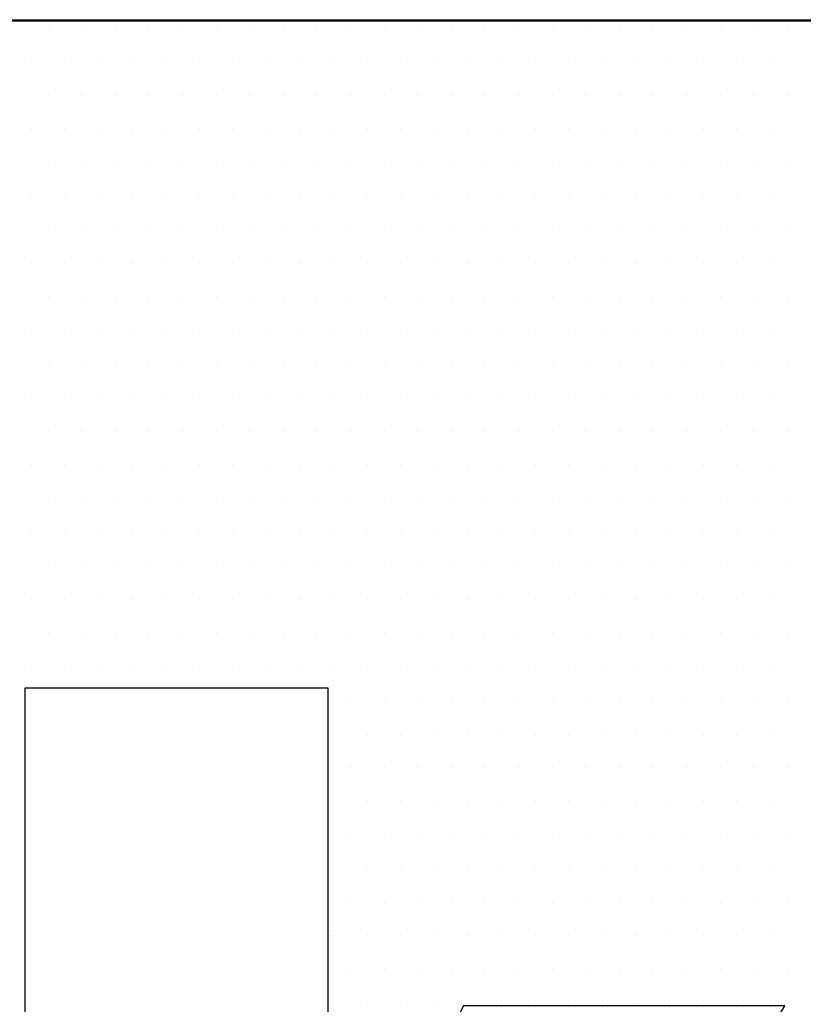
# Model space of a CAD drawing. Extents: x -71 to 52, y -13 to 68.
# Tile 36 of 81: x 33.6978 to 33.7898, y 20.397 to 20.5126. Entities that reach past the tile are written whole.
import ezdxf

# ---------------------------------------------------------------- set-up
doc = ezdxf.new("R2010")
doc.units = 0
doc.header["$LTSCALE"] = 1.21
doc.header["$MEASUREMENT"] = 0
doc.layers.get('0').update_dxf_attribs({"linetype": 'CONTINUOUS'})
doc.layers.add('parker', color=40, linetype='CONTINUOUS')
doc.layers.add('YELLOW', color=2, linetype='CONTINUOUS')

# ---------------------------------------------------------------- blocks, each defined once
blk = doc.blocks.new('*X5')
at = {"color": 0}
for p, q in [((9.87188, 1.4625), (9.87188, 1.4625)), ((9.88125, 1.4625), (9.88125, 1.4625)), ((9.89063, 1.4625), (9.89063, 1.4625)), ((9.9, 1.4625), (9.9, 1.4625)), ((9.90938, 1.4625), (9.90938, 1.4625)), ((9.91875, 1.4625), (9.91875, 1.4625)), ((9.92813, 1.4625), (9.92813, 1.4625)), ((9.9375, 1.4625), (9.9375, 1.4625)), ((9.94688, 1.4625), (9.94688, 1.4625)), ((9.95625, 1.4625), (9.95625, 1.4625)), ((9.96562, 1.4625), (9.96562, 1.4625)), ((9.975, 1.4625), (9.975, 1.4625)), ((9.98438, 1.4625), (9.98438, 1.4625)), ((9.99375, 1.4625), (9.99375, 1.4625)), ((10.00313, 1.4625), (10.00313, 1.4625)), ((10.0125, 1.4625), (10.0125, 1.4625)), ((10.02187, 1.4625), (10.02187, 1.4625)), ((10.03125, 1.4625), (10.03125, 1.4625)), ((10.04063, 1.4625), (10.04063, 1.4625)), ((10.05, 1.4625), (10.05, 1.4625)), ((10.05937, 1.4625), (10.05937, 1.4625)), ((10.06875, 1.4625), (10.06875, 1.4625)), ((10.07812, 1.4625), (10.07812, 1.4625)), ((9.86719, 1.45312), (9.86719, 1.45312)), ((9.87656, 1.45312), (9.87656, 1.45312)), ((9.88594, 1.45312), (9.88594, 1.45312)), ((9.89531, 1.45312), (9.89531, 1.45312)), ((9.90469, 1.45312), (9.90469, 1.45312)), ((9.91406, 1.45312), (9.91406, 1.45312)), ((9.92344, 1.45312), (9.92344, 1.45312)), ((9.93281, 1.45312), (9.93281, 1.45312)), ((9.94219, 1.45312), (9.94219, 1.45312)), ((9.95156, 1.45312), (9.95156, 1.45312)), ((9.96094, 1.45312), (9.96094, 1.45312)), ((9.97031, 1.45312), (9.97031, 1.45312)), ((9.97969, 1.45312), (9.97969, 1.45312)), ((9.98906, 1.45312), (9.98906, 1.45312)), ((9.99844, 1.45312), (9.99844, 1.45312)), ((10.00781, 1.45312), (10.00781, 1.45312)), ((10.01719, 1.45312), (10.01719, 1.45312)), ((10.02656, 1.45312), (10.02656, 1.45312)), ((10.03594, 1.45312), (10.03594, 1.45312)), ((10.04531, 1.45312), (10.04531, 1.45312)), ((10.05469, 1.45312), (10.05469, 1.45312)), ((10.06406, 1.45312), (10.06406, 1.45312)), ((10.07344, 1.45312), (10.07344, 1.45312)), ((9.87188, 1.44375), (9.87188, 1.44375)), ((9.88125, 1.44375), (9.88125, 1.44375)), ((9.89063, 1.44375), (9.89063, 1.44375)), ((9.9, 1.44375), (9.9, 1.44375)), ((9.90938, 1.44375), (9.90938, 1.44375)), ((9.91875, 1.44375), (9.91875, 1.44375)), ((9.92813, 1.44375), (9.92813, 1.44375)), ((9.9375, 1.44375), (9.9375, 1.44375)), ((9.94688, 1.44375), (9.94688, 1.44375)), ((9.95625, 1.44375), (9.95625, 1.44375)), ((9.96562, 1.44375), (9.96562, 1.44375)), ((9.975, 1.44375), (9.975, 1.44375)), ((9.98438, 1.44375), (9.98438, 1.44375)), ((9.99375, 1.44375), (9.99375, 1.44375)), ((10.00313, 1.44375), (10.00313, 1.44375)), ((10.0125, 1.44375), (10.0125, 1.44375)), ((10.02187, 1.44375), (10.02187, 1.44375)), ((10.03125, 1.44375), (10.03125, 1.44375)), ((10.04063, 1.44375), (10.04063, 1.44375)), ((10.05, 1.44375), (10.05, 1.44375)), ((10.05937, 1.44375), (10.05937, 1.44375)), ((10.06875, 1.44375), (10.06875, 1.44375)), ((10.07812, 1.44375), (10.07812, 1.44375)), ((9.86719, 1.43437), (9.86719, 1.43437)), ((9.87656, 1.43437), (9.87656, 1.43437)), ((9.88594, 1.43437), (9.88594, 1.43437)), ((9.89531, 1.43437), (9.89531, 1.43437)), ((9.90469, 1.43437), (9.90469, 1.43437)), ((9.91406, 1.43437), (9.91406, 1.43437)), ((9.92344, 1.43437), (9.92344, 1.43437)), ((9.93281, 1.43437), (9.93281, 1.43437)), ((9.94219, 1.43437), (9.94219, 1.43437)), ((9.95156, 1.43437), (9.95156, 1.43437)), ((9.96094, 1.43437), (9.96094, 1.43437)), ((9.97031, 1.43437), (9.97031, 1.43437)), ((9.97969, 1.43437), (9.97969, 1.43437)), ((9.98906, 1.43437), (9.98906, 1.43437)), ((9.99844, 1.43437), (9.99844, 1.43437)), ((10.00781, 1.43437), (10.00781, 1.43437)), ((10.01719, 1.43437), (10.01719, 1.43437)), ((10.02656, 1.43437), (10.02656, 1.43437)), ((10.03594, 1.43437), (10.03594, 1.43437)), ((10.04531, 1.43437), (10.04531, 1.43437)), ((10.05469, 1.43437), (10.05469, 1.43437)), ((10.06406, 1.43437), (10.06406, 1.43437)), ((10.07344, 1.43437), (10.07344, 1.43437)), ((9.87188, 1.425), (9.87188, 1.425)), ((9.88125, 1.425), (9.88125, 1.425)), ((9.89063, 1.425), (9.89063, 1.425)), ((9.9, 1.425), (9.9, 1.425)), ((9.90938, 1.425), (9.90938, 1.425)), ((9.91875, 1.425), (9.91875, 1.425)), ((9.92813, 1.425), (9.92813, 1.425)), ((9.9375, 1.425), (9.9375, 1.425)), ((9.94688, 1.425), (9.94688, 1.425)), ((9.95625, 1.425), (9.95625, 1.425)), ((9.96562, 1.425), (9.96562, 1.425)), ((9.975, 1.425), (9.975, 1.425)), ((9.98438, 1.425), (9.98438, 1.425)), ((9.99375, 1.425), (9.99375, 1.425)), ((10.00313, 1.425), (10.00313, 1.425)), ((10.0125, 1.425), (10.0125, 1.425)), ((10.02187, 1.425), (10.02187, 1.425)), ((10.03125, 1.425), (10.03125, 1.425)), ((10.04063, 1.425), (10.04063, 1.425)), ((10.05, 1.425), (10.05, 1.425)), ((10.05937, 1.425), (10.05937, 1.425)), ((10.06875, 1.425), (10.06875, 1.425)), ((10.07812, 1.425), (10.07812, 1.425)), ((9.86719, 1.41562), (9.86719, 1.41562)), ((9.87656, 1.41562), (9.87656, 1.41562)), ((9.88594, 1.41562), (9.88594, 1.41562)), ((9.89531, 1.41562), (9.89531, 1.41562)), ((9.90469, 1.41562), (9.90469, 1.41562)), ((9.91406, 1.41562), (9.91406, 1.41562)), ((9.92344, 1.41562), (9.92344, 1.41562)), ((9.93281, 1.41562), (9.93281, 1.41562)), ((9.94219, 1.41562), (9.94219, 1.41562)), ((9.95156, 1.41562), (9.95156, 1.41562)), ((9.96094, 1.41562), (9.96094, 1.41562)), ((9.97031, 1.41562), (9.97031, 1.41562)), ((9.97969, 1.41562), (9.97969, 1.41562)), ((9.98906, 1.41562), (9.98906, 1.41562)), ((9.99844, 1.41562), (9.99844, 1.41562)), ((10.00781, 1.41562), (10.00781, 1.41562)), ((10.01719, 1.41562), (10.01719, 1.41562)), ((10.02656, 1.41562), (10.02656, 1.41562)), ((10.03594, 1.41562), (10.03594, 1.41562)), ((10.04531, 1.41562), (10.04531, 1.41562)), ((10.05469, 1.41562), (10.05469, 1.41562)), ((10.06406, 1.41562), (10.06406, 1.41562)), ((10.07344, 1.41562), (10.07344, 1.41562)), ((9.87188, 1.40625), (9.87188, 1.40625)), ((9.88125, 1.40625), (9.88125, 1.40625)), ((9.89063, 1.40625), (9.89063, 1.40625)), ((9.9, 1.40625), (9.9, 1.40625)), ((9.90938, 1.40625), (9.90938, 1.40625)), ((9.91875, 1.40625), (9.91875, 1.40625)), ((9.92813, 1.40625), (9.92813, 1.40625)), ((9.9375, 1.40625), (9.9375, 1.40625)), ((9.94688, 1.40625), (9.94688, 1.40625)), ((9.95625, 1.40625), (9.95625, 1.40625)), ((9.96562, 1.40625), (9.96562, 1.40625)), ((9.975, 1.40625), (9.975, 1.40625)), ((9.98438, 1.40625), (9.98438, 1.40625)), ((9.99375, 1.40625), (9.99375, 1.40625)), ((10.00313, 1.40625), (10.00313, 1.40625)), ((10.0125, 1.40625), (10.0125, 1.40625)), ((10.02187, 1.40625), (10.02187, 1.40625)), ((10.03125, 1.40625), (10.03125, 1.40625)), ((10.04063, 1.40625), (10.04063, 1.40625)), ((10.05, 1.40625), (10.05, 1.40625)), ((10.05937, 1.40625), (10.05937, 1.40625)), ((10.06875, 1.40625), (10.06875, 1.40625)), ((10.07812, 1.40625), (10.07812, 1.40625)), ((9.86719, 1.39687), (9.86719, 1.39687)), ((9.87656, 1.39687), (9.87656, 1.39687)), ((9.88594, 1.39687), (9.88594, 1.39687)), ((9.89531, 1.39687), (9.89531, 1.39687)), ((9.90469, 1.39687), (9.90469, 1.39687)), ((9.91406, 1.39687), (9.91406, 1.39687)), ((9.92344, 1.39687), (9.92344, 1.39687)), ((9.93281, 1.39687), (9.93281, 1.39687)), ((9.94219, 1.39687), (9.94219, 1.39687)), ((9.95156, 1.39687), (9.95156, 1.39687)), ((9.96094, 1.39687), (9.96094, 1.39687)), ((9.97031, 1.39687), (9.97031, 1.39687)), ((9.97969, 1.39687), (9.97969, 1.39687)), ((9.98906, 1.39687), (9.98906, 1.39687)), ((9.99844, 1.39687), (9.99844, 1.39687)), ((10.00781, 1.39687), (10.00781, 1.39687)), ((10.01719, 1.39687), (10.01719, 1.39687)), ((10.02656, 1.39687), (10.02656, 1.39687)), ((10.03594, 1.39687), (10.03594, 1.39687)), ((10.04531, 1.39687), (10.04531, 1.39687)), ((10.05469, 1.39687), (10.05469, 1.39687)), ((10.06406, 1.39687), (10.06406, 1.39687)), ((10.07344, 1.39687), (10.07344, 1.39687)), ((9.87188, 1.3875), (9.87188, 1.3875)), ((9.88125, 1.3875), (9.88125, 1.3875)), ((9.89063, 1.3875), (9.89063, 1.3875)), ((9.9, 1.3875), (9.9, 1.3875)), ((9.90938, 1.3875), (9.90938, 1.3875)), ((9.91875, 1.3875), (9.91875, 1.3875)), ((9.92813, 1.3875), (9.92813, 1.3875)), ((9.9375, 1.3875), (9.9375, 1.3875)), ((9.94688, 1.3875), (9.94688, 1.3875)), ((9.95625, 1.3875), (9.95625, 1.3875)), ((9.96562, 1.3875), (9.96562, 1.3875)), ((9.975, 1.3875), (9.975, 1.3875)), ((9.98438, 1.3875), (9.98438, 1.3875)), ((9.99375, 1.3875), (9.99375, 1.3875)), ((10.00313, 1.3875), (10.00313, 1.3875)), ((10.0125, 1.3875), (10.0125, 1.3875)), ((10.02187, 1.3875), (10.02187, 1.3875)), ((10.03125, 1.3875), (10.03125, 1.3875)), ((10.04063, 1.3875), (10.04063, 1.3875)), ((10.05, 1.3875), (10.05, 1.3875)), ((10.05937, 1.3875), (10.05937, 1.3875)), ((10.06875, 1.3875), (10.06875, 1.3875)), ((10.07812, 1.3875), (10.07812, 1.3875)), ((9.86719, 1.37813), (9.86719, 1.37813)), ((9.87656, 1.37813), (9.87656, 1.37813)), ((9.88594, 1.37813), (9.88594, 1.37813)), ((9.89531, 1.37813), (9.89531, 1.37813)), ((9.90469, 1.37813), (9.90469, 1.37813)), ((9.91406, 1.37813), (9.91406, 1.37813)), ((9.92344, 1.37813), (9.92344, 1.37813)), ((9.93281, 1.37813), (9.93281, 1.37813)), ((9.94219, 1.37813), (9.94219, 1.37813)), ((9.95156, 1.37813), (9.95156, 1.37813)), ((9.96094, 1.37813), (9.96094, 1.37813)), ((9.97031, 1.37813), (9.97031, 1.37813)), ((9.97969, 1.37813), (9.97969, 1.37813)), ((9.98906, 1.37813), (9.98906, 1.37813)), ((9.99844, 1.37813), (9.99844, 1.37813)), ((10.00781, 1.37813), (10.00781, 1.37813)), ((10.01719, 1.37813), (10.01719, 1.37813)), ((10.02656, 1.37813), (10.02656, 1.37813)), ((10.03594, 1.37813), (10.03594, 1.37813)), ((10.04531, 1.37813), (10.04531, 1.37813)), ((10.05469, 1.37813), (10.05469, 1.37813)), ((10.06406, 1.37813), (10.06406, 1.37813)), ((10.07344, 1.37813), (10.07344, 1.37813)), ((9.87188, 1.36875), (9.87188, 1.36875)), ((9.88125, 1.36875), (9.88125, 1.36875)), ((9.89063, 1.36875), (9.89063, 1.36875)), ((9.9, 1.36875), (9.9, 1.36875)), ((9.90938, 1.36875), (9.90938, 1.36875)), ((9.91875, 1.36875), (9.91875, 1.36875)), ((9.92813, 1.36875), (9.92813, 1.36875)), ((9.9375, 1.36875), (9.9375, 1.36875)), ((9.94688, 1.36875), (9.94688, 1.36875)), ((9.95625, 1.36875), (9.95625, 1.36875)), ((9.96562, 1.36875), (9.96562, 1.36875)), ((9.975, 1.36875), (9.975, 1.36875)), ((9.98438, 1.36875), (9.98438, 1.36875)), ((9.99375, 1.36875), (9.99375, 1.36875)), ((10.00313, 1.36875), (10.00313, 1.36875)), ((10.0125, 1.36875), (10.0125, 1.36875)), ((10.02187, 1.36875), (10.02187, 1.36875)), ((10.03125, 1.36875), (10.03125, 1.36875)), ((10.04063, 1.36875), (10.04063, 1.36875)), ((10.05, 1.36875), (10.05, 1.36875)), ((10.05937, 1.36875), (10.05937, 1.36875)), ((10.06875, 1.36875), (10.06875, 1.36875)), ((10.07812, 1.36875), (10.07812, 1.36875)), ((9.86719, 1.35938), (9.86719, 1.35938)), ((9.87656, 1.35938), (9.87656, 1.35938)), ((9.88594, 1.35938), (9.88594, 1.35938)), ((9.89531, 1.35938), (9.89531, 1.35938)), ((9.90469, 1.35938), (9.90469, 1.35938)), ((9.91406, 1.35938), (9.91406, 1.35938)), ((9.92344, 1.35938), (9.92344, 1.35938)), ((9.93281, 1.35938), (9.93281, 1.35938)), ((9.94219, 1.35938), (9.94219, 1.35938)), ((9.95156, 1.35938), (9.95156, 1.35938)), ((9.96094, 1.35938), (9.96094, 1.35938)), ((9.97031, 1.35938), (9.97031, 1.35938)), ((9.97969, 1.35938), (9.97969, 1.35938)), ((9.98906, 1.35938), (9.98906, 1.35938)), ((9.99844, 1.35938), (9.99844, 1.35938)), ((10.00781, 1.35938), (10.00781, 1.35938)), ((10.01719, 1.35938), (10.01719, 1.35938)), ((10.02656, 1.35938), (10.02656, 1.35938)), ((10.03594, 1.35938), (10.03594, 1.35938)), ((10.04531, 1.35938), (10.04531, 1.35938)), ((10.05469, 1.35938), (10.05469, 1.35938)), ((10.06406, 1.35938), (10.06406, 1.35938)), ((10.07344, 1.35938), (10.07344, 1.35938)), ((9.87188, 1.35), (9.87188, 1.35)), ((9.88125, 1.35), (9.88125, 1.35)), ((9.89063, 1.35), (9.89063, 1.35)), ((9.9, 1.35), (9.9, 1.35)), ((9.90938, 1.35), (9.90938, 1.35)), ((9.91875, 1.35), (9.91875, 1.35)), ((9.92813, 1.35), (9.92813, 1.35)), ((9.9375, 1.35), (9.9375, 1.35)), ((9.94688, 1.35), (9.94688, 1.35)), ((9.95625, 1.35), (9.95625, 1.35)), ((9.96562, 1.35), (9.96562, 1.35)), ((9.975, 1.35), (9.975, 1.35)), ((9.98438, 1.35), (9.98438, 1.35)), ((9.99375, 1.35), (9.99375, 1.35)), ((10.00313, 1.35), (10.00313, 1.35)), ((10.0125, 1.35), (10.0125, 1.35)), ((10.02187, 1.35), (10.02187, 1.35)), ((10.03125, 1.35), (10.03125, 1.35)), ((10.04063, 1.35), (10.04063, 1.35)), ((10.05, 1.35), (10.05, 1.35)), ((10.05937, 1.35), (10.05937, 1.35)), ((10.06875, 1.35), (10.06875, 1.35)), ((10.07812, 1.35), (10.07812, 1.35)), ((9.86719, 1.34062), (9.86719, 1.34062)), ((9.87656, 1.34062), (9.87656, 1.34062)), ((9.88594, 1.34062), (9.88594, 1.34062)), ((9.89531, 1.34062), (9.89531, 1.34062)), ((9.90469, 1.34062), (9.90469, 1.34062)), ((9.91406, 1.34062), (9.91406, 1.34062)), ((9.92344, 1.34062), (9.92344, 1.34062)), ((9.93281, 1.34062), (9.93281, 1.34062)), ((9.94219, 1.34062), (9.94219, 1.34062)), ((9.95156, 1.34062), (9.95156, 1.34062)), ((9.96094, 1.34062), (9.96094, 1.34062)), ((9.97031, 1.34062), (9.97031, 1.34062)), ((9.97969, 1.34062), (9.97969, 1.34062)), ((9.98906, 1.34062), (9.98906, 1.34062)), ((9.99844, 1.34062), (9.99844, 1.34062)), ((10.00781, 1.34062), (10.00781, 1.34062)), ((10.01719, 1.34062), (10.01719, 1.34062)), ((10.02656, 1.34062), (10.02656, 1.34062)), ((10.03594, 1.34062), (10.03594, 1.34062)), ((10.04531, 1.34062), (10.04531, 1.34062)), ((10.05469, 1.34062), (10.05469, 1.34062)), ((10.06406, 1.34062), (10.06406, 1.34062)), ((10.07344, 1.34062), (10.07344, 1.34062)), ((9.87188, 1.33125), (9.87188, 1.33125)), ((9.88125, 1.33125), (9.88125, 1.33125)), ((9.89063, 1.33125), (9.89063, 1.33125)), ((9.9, 1.33125), (9.9, 1.33125)), ((9.90938, 1.33125), (9.90938, 1.33125)), ((9.91875, 1.33125), (9.91875, 1.33125)), ((9.92813, 1.33125), (9.92813, 1.33125)), ((9.9375, 1.33125), (9.9375, 1.33125)), ((9.94688, 1.33125), (9.94688, 1.33125)), ((9.95625, 1.33125), (9.95625, 1.33125)), ((9.96562, 1.33125), (9.96562, 1.33125)), ((9.975, 1.33125), (9.975, 1.33125)), ((9.98438, 1.33125), (9.98438, 1.33125)), ((9.99375, 1.33125), (9.99375, 1.33125)), ((10.00313, 1.33125), (10.00313, 1.33125)), ((10.0125, 1.33125), (10.0125, 1.33125)), ((10.02187, 1.33125), (10.02187, 1.33125)), ((10.03125, 1.33125), (10.03125, 1.33125)), ((10.04063, 1.33125), (10.04063, 1.33125)), ((10.05, 1.33125), (10.05, 1.33125)), ((10.05937, 1.33125), (10.05937, 1.33125)), ((10.06875, 1.33125), (10.06875, 1.33125)), ((10.07812, 1.33125), (10.07812, 1.33125)), ((9.86719, 1.32187), (9.86719, 1.32187)), ((9.87656, 1.32187), (9.87656, 1.32187)), ((9.88594, 1.32187), (9.88594, 1.32187)), ((9.89531, 1.32187), (9.89531, 1.32187)), ((9.90469, 1.32187), (9.90469, 1.32187)), ((9.91406, 1.32187), (9.91406, 1.32187)), ((9.92344, 1.32187), (9.92344, 1.32187)), ((9.93281, 1.32187), (9.93281, 1.32187)), ((9.94219, 1.32187), (9.94219, 1.32187)), ((9.95156, 1.32187), (9.95156, 1.32187)), ((9.96094, 1.32187), (9.96094, 1.32187)), ((9.97031, 1.32187), (9.97031, 1.32187)), ((9.97969, 1.32187), (9.97969, 1.32187)), ((9.98906, 1.32187), (9.98906, 1.32187)), ((9.99844, 1.32187), (9.99844, 1.32187)), ((10.00781, 1.32187), (10.00781, 1.32187)), ((10.01719, 1.32187), (10.01719, 1.32187)), ((10.02656, 1.32187), (10.02656, 1.32187)), ((10.03594, 1.32187), (10.03594, 1.32187)), ((10.04531, 1.32187), (10.04531, 1.32187)), ((10.05469, 1.32187), (10.05469, 1.32187)), ((10.06406, 1.32187), (10.06406, 1.32187)), ((10.07344, 1.32187), (10.07344, 1.32187)), ((9.87188, 1.3125), (9.87188, 1.3125)), ((9.88125, 1.3125), (9.88125, 1.3125)), ((9.89063, 1.3125), (9.89063, 1.3125)), ((9.9, 1.3125), (9.9, 1.3125)), ((9.90938, 1.3125), (9.90938, 1.3125)), ((9.91875, 1.3125), (9.91875, 1.3125)), ((9.92813, 1.3125), (9.92813, 1.3125)), ((9.9375, 1.3125), (9.9375, 1.3125)), ((9.94688, 1.3125), (9.94688, 1.3125)), ((9.95625, 1.3125), (9.95625, 1.3125)), ((9.96562, 1.3125), (9.96562, 1.3125)), ((9.975, 1.3125), (9.975, 1.3125)), ((9.98438, 1.3125), (9.98438, 1.3125)), ((9.99375, 1.3125), (9.99375, 1.3125)), ((10.00313, 1.3125), (10.00313, 1.3125)), ((10.0125, 1.3125), (10.0125, 1.3125)), ((10.02187, 1.3125), (10.02187, 1.3125)), ((10.03125, 1.3125), (10.03125, 1.3125)), ((10.04063, 1.3125), (10.04063, 1.3125)), ((10.05, 1.3125), (10.05, 1.3125)), ((10.05937, 1.3125), (10.05937, 1.3125)), ((10.06875, 1.3125), (10.06875, 1.3125)), ((10.07812, 1.3125), (10.07812, 1.3125)), ((9.86719, 1.30312), (9.86719, 1.30312)), ((9.87656, 1.30312), (9.87656, 1.30312)), ((9.88594, 1.30312), (9.88594, 1.30312)), ((9.89531, 1.30312), (9.89531, 1.30312)), ((9.90469, 1.30312), (9.90469, 1.30312)), ((9.91406, 1.30312), (9.91406, 1.30312)), ((9.92344, 1.30312), (9.92344, 1.30312)), ((9.93281, 1.30312), (9.93281, 1.30312)), ((9.94219, 1.30312), (9.94219, 1.30312)), ((9.95156, 1.30312), (9.95156, 1.30312)), ((9.96094, 1.30312), (9.96094, 1.30312)), ((9.97031, 1.30312), (9.97031, 1.30312)), ((9.97969, 1.30312), (9.97969, 1.30312)), ((9.98906, 1.30312), (9.98906, 1.30312)), ((9.99844, 1.30312), (9.99844, 1.30312)), ((10.00781, 1.30312), (10.00781, 1.30312)), ((10.01719, 1.30312), (10.01719, 1.30312)), ((10.02656, 1.30312), (10.02656, 1.30312)), ((10.03594, 1.30312), (10.03594, 1.30312)), ((10.04531, 1.30312), (10.04531, 1.30312)), ((10.05469, 1.30312), (10.05469, 1.30312)), ((10.06406, 1.30312), (10.06406, 1.30312)), ((10.07344, 1.30312), (10.07344, 1.30312)), ((9.87188, 1.29375), (9.87188, 1.29375)), ((9.88125, 1.29375), (9.88125, 1.29375)), ((9.89063, 1.29375), (9.89063, 1.29375)), ((9.9, 1.29375), (9.9, 1.29375)), ((9.90938, 1.29375), (9.90938, 1.29375)), ((9.91875, 1.29375), (9.91875, 1.29375)), ((9.92813, 1.29375), (9.92813, 1.29375)), ((9.9375, 1.29375), (9.9375, 1.29375)), ((9.94688, 1.29375), (9.94688, 1.29375)), ((9.95625, 1.29375), (9.95625, 1.29375)), ((9.96562, 1.29375), (9.96562, 1.29375)), ((9.975, 1.29375), (9.975, 1.29375)), ((9.98438, 1.29375), (9.98438, 1.29375)), ((9.99375, 1.29375), (9.99375, 1.29375)), ((10.00313, 1.29375), (10.00313, 1.29375)), ((10.0125, 1.29375), (10.0125, 1.29375)), ((10.02187, 1.29375), (10.02187, 1.29375)), ((10.03125, 1.29375), (10.03125, 1.29375)), ((10.04063, 1.29375), (10.04063, 1.29375)), ((10.05, 1.29375), (10.05, 1.29375)), ((10.05937, 1.29375), (10.05937, 1.29375)), ((10.06875, 1.29375), (10.06875, 1.29375)), ((10.07812, 1.29375), (10.07812, 1.29375)), ((9.86719, 1.28438), (9.86719, 1.28438)), ((9.87656, 1.28438), (9.87656, 1.28438)), ((9.88594, 1.28438), (9.88594, 1.28438)), ((9.89531, 1.28438), (9.89531, 1.28438)), ((9.90469, 1.28438), (9.90469, 1.28438)), ((9.91406, 1.28438), (9.91406, 1.28438)), ((9.92344, 1.28438), (9.92344, 1.28438)), ((9.93281, 1.28438), (9.93281, 1.28438)), ((9.94219, 1.28438), (9.94219, 1.28438)), ((9.95156, 1.28438), (9.95156, 1.28438)), ((9.96094, 1.28438), (9.96094, 1.28438)), ((9.97031, 1.28438), (9.97031, 1.28438)), ((9.97969, 1.28438), (9.97969, 1.28438)), ((9.98906, 1.28438), (9.98906, 1.28438)), ((9.99844, 1.28438), (9.99844, 1.28438)), ((10.00781, 1.28438), (10.00781, 1.28438)), ((10.01719, 1.28438), (10.01719, 1.28438)), ((10.02656, 1.28438), (10.02656, 1.28438)), ((10.03594, 1.28438), (10.03594, 1.28438)), ((10.04531, 1.28438), (10.04531, 1.28438)), ((10.05469, 1.28438), (10.05469, 1.28438)), ((10.06406, 1.28438), (10.06406, 1.28438)), ((10.07344, 1.28438), (10.07344, 1.28438)), ((9.95625, 1.275), (9.95625, 1.275)), ((9.96562, 1.275), (9.96562, 1.275)), ((9.975, 1.275), (9.975, 1.275)), ((9.98438, 1.275), (9.98438, 1.275)), ((9.99375, 1.275), (9.99375, 1.275)), ((10.00313, 1.275), (10.00313, 1.275)), ((10.0125, 1.275), (10.0125, 1.275)), ((10.02187, 1.275), (10.02187, 1.275)), ((10.03125, 1.275), (10.03125, 1.275)), ((10.04063, 1.275), (10.04063, 1.275)), ((10.05, 1.275), (10.05, 1.275)), ((10.05937, 1.275), (10.05937, 1.275)), ((10.06875, 1.275), (10.06875, 1.275)), ((10.07812, 1.275), (10.07812, 1.275)), ((9.95156, 1.26562), (9.95156, 1.26562)), ((9.96094, 1.26562), (9.96094, 1.26562)), ((9.97031, 1.26562), (9.97031, 1.26562)), ((9.97969, 1.26562), (9.97969, 1.26562)), ((9.98906, 1.26562), (9.98906, 1.26562)), ((9.99844, 1.26562), (9.99844, 1.26562)), ((10.00781, 1.26562), (10.00781, 1.26562)), ((10.01719, 1.26562), (10.01719, 1.26562)), ((10.02656, 1.26562), (10.02656, 1.26562)), ((10.03594, 1.26562), (10.03594, 1.26562)), ((10.04531, 1.26562), (10.04531, 1.26562)), ((10.05469, 1.26562), (10.05469, 1.26562)), ((10.06406, 1.26562), (10.06406, 1.26562)), ((10.07344, 1.26562), (10.07344, 1.26562)), ((9.95625, 1.25625), (9.95625, 1.25625)), ((9.96562, 1.25625), (9.96562, 1.25625)), ((9.975, 1.25625), (9.975, 1.25625)), ((9.98438, 1.25625), (9.98438, 1.25625)), ((9.99375, 1.25625), (9.99375, 1.25625)), ((10.00313, 1.25625), (10.00313, 1.25625)), ((10.0125, 1.25625), (10.0125, 1.25625)), ((10.02187, 1.25625), (10.02187, 1.25625)), ((10.03125, 1.25625), (10.03125, 1.25625)), ((10.04063, 1.25625), (10.04063, 1.25625)), ((10.05, 1.25625), (10.05, 1.25625)), ((10.05937, 1.25625), (10.05937, 1.25625)), ((10.06875, 1.25625), (10.06875, 1.25625)), ((10.07812, 1.25625), (10.07812, 1.25625)), ((9.95156, 1.24687), (9.95156, 1.24687)), ((9.96094, 1.24687), (9.96094, 1.24687)), ((9.97031, 1.24687), (9.97031, 1.24687)), ((9.97969, 1.24687), (9.97969, 1.24687)), ((9.98906, 1.24687), (9.98906, 1.24687)), ((9.99844, 1.24687), (9.99844, 1.24687)), ((10.00781, 1.24687), (10.00781, 1.24687)), ((10.01719, 1.24687), (10.01719, 1.24687)), ((10.02656, 1.24687), (10.02656, 1.24687)), ((10.03594, 1.24687), (10.03594, 1.24687)), ((10.04531, 1.24687), (10.04531, 1.24687)), ((10.05469, 1.24687), (10.05469, 1.24687)), ((10.06406, 1.24687), (10.06406, 1.24687)), ((10.07344, 1.24687), (10.07344, 1.24687)), ((9.95625, 1.2375), (9.95625, 1.2375)), ((9.96562, 1.2375), (9.96562, 1.2375)), ((9.975, 1.2375), (9.975, 1.2375)), ((9.98438, 1.2375), (9.98438, 1.2375)), ((9.99375, 1.2375), (9.99375, 1.2375)), ((10.00313, 1.2375), (10.00313, 1.2375)), ((10.0125, 1.2375), (10.0125, 1.2375)), ((10.02187, 1.2375), (10.02187, 1.2375)), ((10.03125, 1.2375), (10.03125, 1.2375)), ((10.04063, 1.2375), (10.04063, 1.2375)), ((10.05, 1.2375), (10.05, 1.2375)), ((10.05937, 1.2375), (10.05937, 1.2375)), ((10.06875, 1.2375), (10.06875, 1.2375)), ((10.07812, 1.2375), (10.07812, 1.2375)), ((9.95156, 1.22812), (9.95156, 1.22812)), ((9.96094, 1.22812), (9.96094, 1.22812)), ((9.97031, 1.22812), (9.97031, 1.22812)), ((9.97969, 1.22812), (9.97969, 1.22812)), ((9.98906, 1.22812), (9.98906, 1.22812)), ((9.99844, 1.22812), (9.99844, 1.22812)), ((10.00781, 1.22812), (10.00781, 1.22812)), ((10.01719, 1.22812), (10.01719, 1.22812)), ((10.02656, 1.22812), (10.02656, 1.22812)), ((10.03594, 1.22812), (10.03594, 1.22812)), ((10.04531, 1.22812), (10.04531, 1.22812)), ((10.05469, 1.22812), (10.05469, 1.22812)), ((10.06406, 1.22812), (10.06406, 1.22812)), ((10.07344, 1.22812), (10.07344, 1.22812)), ((9.95625, 1.21875), (9.95625, 1.21875)), ((9.96562, 1.21875), (9.96562, 1.21875)), ((9.975, 1.21875), (9.975, 1.21875)), ((9.98438, 1.21875), (9.98438, 1.21875)), ((9.99375, 1.21875), (9.99375, 1.21875)), ((10.00313, 1.21875), (10.00313, 1.21875)), ((10.0125, 1.21875), (10.0125, 1.21875)), ((10.02187, 1.21875), (10.02187, 1.21875)), ((10.03125, 1.21875), (10.03125, 1.21875)), ((10.04063, 1.21875), (10.04063, 1.21875)), ((10.05, 1.21875), (10.05, 1.21875)), ((10.05937, 1.21875), (10.05937, 1.21875)), ((10.06875, 1.21875), (10.06875, 1.21875)), ((10.07812, 1.21875), (10.07812, 1.21875)), ((9.95156, 1.20937), (9.95156, 1.20937)), ((9.96094, 1.20937), (9.96094, 1.20937)), ((9.97031, 1.20937), (9.97031, 1.20937)), ((9.97969, 1.20937), (9.97969, 1.20937)), ((9.98906, 1.20937), (9.98906, 1.20937)), ((9.99844, 1.20937), (9.99844, 1.20937)), ((10.00781, 1.20937), (10.00781, 1.20937)), ((10.01719, 1.20937), (10.01719, 1.20937)), ((10.02656, 1.20937), (10.02656, 1.20937)), ((10.03594, 1.20937), (10.03594, 1.20937)), ((10.04531, 1.20937), (10.04531, 1.20937)), ((10.05469, 1.20937), (10.05469, 1.20937)), ((10.06406, 1.20937), (10.06406, 1.20937)), ((10.07344, 1.20937), (10.07344, 1.20937)), ((9.95625, 1.2), (9.95625, 1.2)), ((9.96562, 1.2), (9.96562, 1.2)), ((9.975, 1.2), (9.975, 1.2)), ((9.98438, 1.2), (9.98438, 1.2)), ((9.99375, 1.2), (9.99375, 1.2)), ((10.00313, 1.2), (10.00313, 1.2)), ((10.0125, 1.2), (10.0125, 1.2)), ((10.02187, 1.2), (10.02187, 1.2)), ((10.03125, 1.2), (10.03125, 1.2)), ((10.04063, 1.2), (10.04063, 1.2)), ((10.05, 1.2), (10.05, 1.2)), ((10.05937, 1.2), (10.05937, 1.2)), ((10.06875, 1.2), (10.06875, 1.2)), ((10.07812, 1.2), (10.07812, 1.2)), ((9.95156, 1.19063), (9.95156, 1.19063)), ((9.96094, 1.19063), (9.96094, 1.19063)), ((9.97031, 1.19063), (9.97031, 1.19063)), ((9.97969, 1.19063), (9.97969, 1.19063)), ((9.98906, 1.19063), (9.98906, 1.19063)), ((9.99844, 1.19063), (9.99844, 1.19063)), ((10.00781, 1.19063), (10.00781, 1.19063)), ((10.01719, 1.19063), (10.01719, 1.19063)), ((10.02656, 1.19063), (10.02656, 1.19063)), ((10.03594, 1.19063), (10.03594, 1.19063)), ((10.04531, 1.19063), (10.04531, 1.19063)), ((10.05469, 1.19063), (10.05469, 1.19063)), ((10.06406, 1.19063), (10.06406, 1.19063)), ((10.07344, 1.19063), (10.07344, 1.19063))]:
    blk.add_line(p, q, dxfattribs=at)

msp = doc.modelspace()

# ---------------------------------------------------------------- linework, layer by layer
at = {"layer": 'parker'}
for points in [[(33.31038, 20.51243), (33.9397, 20.51243), (33.9397, 20.27109), (33.31038, 20.27109), (33.31038, 20.36872), (33.49473, 20.36872), (33.49473, 20.39679), (33.31038, 20.39679), (33.31038, 20.51243), (33.31038, 20.51243)], [(33.69836, 20.43408), (33.69836, 20.3088), (33.73398, 20.3088), (33.73398, 20.33981), (33.7499, 20.3088), (33.7897, 20.3088), (33.76163, 20.35364), (33.78761, 20.39679), (33.7499, 20.39679), (33.73398, 20.36662), (33.73398, 20.43408), (33.69836, 20.43408), (33.69836, 20.43408)]]:
    msp.add_lwpolyline(points, dxfattribs=at)
at = {"layer": 'YELLOW'}
msp.add_lwpolyline([(33.31002, 20.51257), (33.9397, 20.51257), (33.9397, 20.27109), (33.31002, 20.27109), (33.31002, 20.36877), (33.49448, 20.36877), (33.49448, 20.39686), (33.31002, 20.39686), (33.31002, 20.51257), (33.31002, 20.51257)], dxfattribs=at)

# ---------------------------------------------------------------- block references
at = {"layer": 'parker', "xscale": 0.420940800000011, "yscale": 0.4209407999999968, "zscale": 0.4209408}
msp.add_blockref('*X5', (29.54562, 19.89594), dxfattribs=at)

doc.saveas('drawing.dxf')
